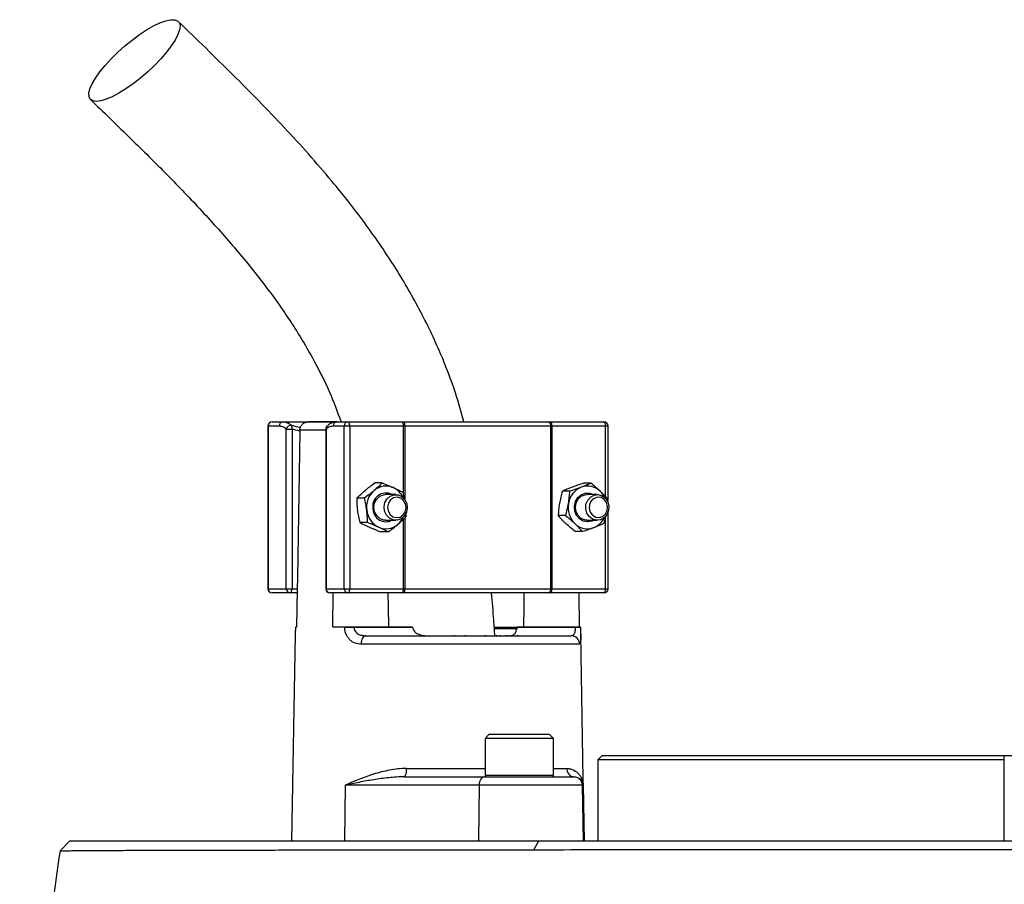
# Model space of a CAD drawing. Header units: millimetres. Extents: x 6507 to 14244, y 2145 to 17923.
# Tile 8 of 9: x 9656 to 10807, y 15672 to 16683. Entities that reach past the tile are written whole.
import ezdxf

# ---------------------------------------------------------------- set-up
doc = ezdxf.new("R2010")
doc.units = ezdxf.units.MM
doc.header["$LTSCALE"] = 5

msp = doc.modelspace()

# ---------------------------------------------------------------- linework, layer by layer
at = {"color": 7, "linetype": 'Continuous', "lineweight": 25}
for p, q in [((9950.9, 16212.6), (9963.7, 16212.6)), ((9963.7, 16212.6), (10026.9, 16212.6)), ((10025.8, 16212.6), (9993, 16212.6)), ((10026.9, 16212.6), (10039.7, 16212.6)), ((10039.7, 16212.6), (10102.4, 16212.6)), ((10102.4, 16212.6), (10105.4, 16212.6)), ((10105.4, 16212.6), (10273.5, 16212.6)), ((10273.5, 16212.6), (10276, 16212.6)), ((10276, 16212.6), (10338.8, 16212.6)), ((9945.9, 16207.6), (9945.9, 16017.6)), ((9946.4, 16207.6), (9946.4, 16017.6)), ((9959.2, 16207.6), (9946.4, 16207.6)), ((9967.5, 16017.6), (9967.5, 16204.1)), ((9967.5, 16204.1), (9974.2, 16204.1)), ((9974.2, 16204.1), (9974.2, 16017.6)), ((9983.4, 16202.8), (9983.4, 16201.8)), ((10013.6, 16204.1), (10013.6, 16017.6)), ((10014, 16204.1), (10014, 16017.6)), ((10035.2, 16207.6), (10022.4, 16207.6)), ((10041.8, 16207.6), (10035.2, 16207.6)), ((10035.2, 16017.6), (10035.2, 16207.6)), ((10041.8, 16207.6), (10041.8, 16017.6)), ((10104.5, 16207.6), (10041.8, 16207.6)), ((10106, 16207.6), (10104.5, 16207.6)), ((10276.9, 16207.6), (10106, 16207.6)), ((10276.9, 16017.6), (10276.9, 16207.6)), ((10278.1, 16207.6), (10276.9, 16207.6)), ((10278.1, 16207.6), (10278.1, 16017.6)), ((10340.9, 16207.6), (10278.1, 16207.6)), ((10343.8, 16122.3), (10343.8, 16207.6)), ((10079.6, 16141.2), (10070.9, 16141.2)), ((10323.6, 16141), (10315, 16141)), ((10103.8, 16130.3), (10105.4, 16122.7)), ((10299, 16131.5), (10290.3, 16131.5)), ((10058.9, 16123.5), (10050.2, 16123.5)), ((10095.5, 16127.6), (10083.6, 16127.6)), ((10331.1, 16127.6), (10319.2, 16127.6)), ((10343.5, 16122.2), (10343.2, 16119.4)), ((10343.8, 16017.6), (10343.8, 16107.2)), ((10062.5, 16094.9), (10053.8, 16094.9)), ((10083.6, 16097.6), (10095.5, 16097.6)), ((10294.1, 16103.1), (10285.4, 16103.1)), ((10319.2, 16097.6), (10331.1, 16097.6)), ((10340.6, 16102), (10338.6, 16093.8)), ((10086.7, 16084), (10078, 16084)), ((10313.9, 16084.3), (10305.2, 16084.3)), ((9946.4, 16017.6), (9967.5, 16017.6)), ((9967.5, 16017.6), (9974.2, 16017.6)), ((9974.2, 16017.6), (9980.3, 16017.6)), ((9980.3, 16017.6), (9979.6, 15972.6)), ((10014, 16017.6), (10035.2, 16017.6)), ((10035.2, 16017.6), (10041.8, 16017.6)), ((10041.8, 16017.6), (10104.5, 16017.6)), ((10104.5, 16017.6), (10106, 16017.6)), ((10106, 16017.6), (10276.9, 16017.6)), ((10276.9, 16017.6), (10278.1, 16017.6)), ((10278.1, 16017.6), (10340.9, 16017.6)), ((9972.1, 16012.6), (9950.9, 16012.6)), ((9980.3, 16012.6), (9972.1, 16012.6)), ((10039.7, 16012.6), (10018.6, 16012.6)), ((10021.9, 15972.6), (10022.5, 16012.6)), ((10102.4, 16012.6), (10039.7, 16012.6)), ((10105.4, 16012.6), (10102.4, 16012.6)), ((10273.5, 16012.6), (10105.4, 16012.6)), ((10276, 16012.6), (10273.5, 16012.6)), ((10338.8, 16012.6), (10276, 16012.6)), ((10309.4, 16012.6), (10310.1, 15972.6)), ((9978.2, 15972.6), (9978.2, 15972.5)), ((9979.6, 15972.6), (9978.2, 15972.6)), ((10035.9, 15972.6), (10021.9, 15972.6)), ((10035.9, 15972.5), (10035.9, 15972.6)), ((10046.7, 15972.6), (10046.7, 15972.5)), ((10115.2, 15972.6), (10046.7, 15972.6)), ((10046.7, 15972.5), (10115.2, 15972.5)), ((10115.2, 15972.6), (10115.2, 15972.5)), ((10237.3, 15970.8), (10211.4, 15970.8)), ((10237.2, 15972.5), (10237.2, 15972.6)), ((10305.7, 15972.6), (10237.2, 15972.6)), ((10237.2, 15972.5), (10305.8, 15972.5)), ((10305.8, 15972.5), (10305.7, 15972.6)), ((10311.5, 15972.5), (10311.5, 15972.6)), ((9978, 15964.4), (9973.8, 15722.6)), ((10060.3, 15962.6), (10300.6, 15962.6)), ((10163.8, 15963.3), (10163.8, 15962.6)), ((10176.9, 15962.6), (10176.9, 15963.3)), ((10200, 15962.6), (10200, 15963.3)), ((10200.5, 15963.3), (10200.5, 15962.6)), ((10213.6, 15962.6), (10213.6, 15963.3)), ((10217, 15963.3), (10217, 15962.6)), ((10224.5, 15963.3), (10224.5, 15962.6)), ((10227.9, 15962.6), (10227.9, 15963.3)), ((10238.2, 15962.6), (10238.2, 15963.3)), ((10315.9, 15722.6), (10311.7, 15964.4)), ((10310.5, 15952.8), (10054.9, 15952.8)), ((10204.9, 15847.6), (10199.9, 15842.6)), ((10199.9, 15842.6), (10199.9, 15799.6)), ((10279.9, 15842.6), (10199.9, 15842.6)), ((10204.9, 15847.6), (10274.9, 15847.6)), ((10279.9, 15842.6), (10274.9, 15847.6)), ((10279.9, 15799.6), (10279.9, 15842.6)), ((10336.7, 15822.6), (10331.7, 15817.6)), ((10331.7, 15817.6), (10331.7, 15722.6)), ((10806.7, 15817.6), (10331.7, 15817.6)), ((10336.7, 15822.6), (10806.7, 15822.6)), ((10806.7, 15722.6), (10806.7, 15822.6)), ((10806.7, 15822.6), (10906.7, 15822.6)), ((10105.8, 15797.6), (10199.4, 15797.6)), ((10199.4, 15797.6), (10303.5, 15797.6)), ((10303.5, 15797.6), (10304.2, 15797.6)), ((10036.5, 15787.8), (10035.7, 15722.6)), ((10193, 15787.8), (10036.5, 15787.8)), ((10193, 15787.8), (10192.3, 15722.6)), ((10313.4, 15787.8), (10193, 15787.8)), ((10313.4, 15787.8), (10314.6, 15722.6)), ((10314.8, 15787.8), (10313.4, 15787.8)), ((10314.8, 15787.8), (10315.9, 15722.6)), ((9714.6, 15722.6), (9703, 15711)), ((9714.6, 15722.6), (10262.8, 15722.6)), ((10256.9, 15712.4), (10262.8, 15722.6)), ((10262.8, 15722.6), (10883.2, 15722.6))]:
    msp.add_line(p, q, dxfattribs=at)
at = {"color": 8, "linetype": 'Continuous', "lineweight": 25}
for p, q in [((9946.4, 16207.6), (9945.9, 16207.6)), ((10013.6, 16202.8), (9983.4, 16202.8)), ((10013.6, 16204.1), (10014, 16204.1)), ((10104.5, 16130.4), (10104.5, 16207.6)), ((10106, 16207.6), (10106, 16122.1)), ((10340.9, 16124.9), (10340.9, 16207.6)), ((10343.8, 16207.6), (10340.9, 16207.6)), ((10104.5, 16017.6), (10104.5, 16099)), ((10106, 16100.4), (10106, 16017.6)), ((10340.9, 16017.6), (10340.9, 16102.2)), ((9945.9, 16017.6), (9946.4, 16017.6)), ((10013.6, 16017.6), (10014, 16017.6)), ((10340.9, 16017.6), (10343.8, 16017.6)), ((10211.3, 15972.5), (10236.9, 15972.5)), ((10107.9, 15807.5), (10199.9, 15807.5)), ((10279.9, 15807.5), (10295.4, 15807.5)), ((10199.9, 15799.6), (10279.9, 15799.6))]:
    msp.add_line(p, q, dxfattribs=at)
at = {"color": 7, "linetype": 'Continuous', "lineweight": 25, "flags": 128}
for points in [[(9745.3, 16587.4), (9741.2, 16588), (9738.4, 16589.8), (9736.9, 16592.8), (9736.8, 16596.9), (9738, 16602.1), (9740.7, 16608), (9744.6, 16614.7), (9749.6, 16621.9), (9755.8, 16629.4), (9762.8, 16637.1), (9770.5, 16644.8), (9778.7, 16652.2), (9787.2, 16659.1), (9795.8, 16665.5), (9804.2, 16671), (9812.3, 16675.6), (9819.8, 16679.2), (9826.5, 16681.7), (9832.2, 16682.9), (9836.9, 16682.9), (9840.4, 16681.7), (9842.5, 16679.2), (9843.3, 16675.6), (9842.7, 16671), (9840.8, 16665.5), (9837.5, 16659.1), (9833, 16652.2), (9827.4, 16644.8), (9820.8, 16637.1), (9813.4, 16629.4), (9805.5, 16621.9), (9797.1, 16614.7), (9788.5, 16608), (9780, 16602.1), (9771.7, 16596.9), (9763.9, 16592.8), (9756.8, 16589.8), (9750.5, 16588), (9745.3, 16587.4)], [(10041.8, 16207.6), (10041.8, 16208.6), (10041.6, 16209.5), (10041.4, 16210.4), (10041.2, 16211.2), (10040.9, 16211.8), (10040.5, 16212.3), (10040.1, 16212.5), (10039.7, 16212.6)], [(10104.5, 16207.6), (10104.5, 16208.6), (10104.4, 16209.5), (10104.2, 16210.4), (10103.9, 16211.2), (10103.6, 16211.8), (10103.2, 16212.3), (10102.8, 16212.5), (10102.4, 16212.6)], [(10278.1, 16207.6), (10278.1, 16208.6), (10278, 16209.5), (10277.8, 16210.4), (10277.5, 16211.2), (10277.2, 16211.8), (10276.8, 16212.3), (10276.4, 16212.5), (10276, 16212.6)], [(10340.9, 16207.6), (10340.8, 16208.6), (10340.7, 16209.5), (10340.5, 16210.4), (10340.3, 16211.2), (10339.9, 16211.8), (10339.6, 16212.3), (10339.2, 16212.5), (10338.8, 16212.6)], [(9983.4, 16201.8), (9980.6, 16030.7), (9980.3, 16017.6)], [(10326.9, 16097.6), (10324.8, 16096.6), (10319.8, 16095.7), (10314.8, 16096.5), (10310.3, 16099.2), (10306.9, 16103.3), (10304.8, 16108.4), (10304.4, 16113.9), (10305.6, 16119.4), (10308.3, 16124.1), (10312.3, 16127.5), (10317.1, 16129.4), (10322.2, 16129.4), (10326.9, 16127.6)], [(10083.6, 16097.6), (10081.2, 16097.9), (10076.8, 16099.6), (10073.2, 16103), (10070.8, 16107.5), (10070, 16112.6), (10070.8, 16117.8), (10073.2, 16122.3), (10076.8, 16125.6), (10081.2, 16127.4), (10083.6, 16127.6)], [(10081.9, 16113.2), (10082.9, 16118.3), (10085.4, 16122.7), (10089.1, 16125.9), (10093.6, 16127.5), (10098.4, 16127.3), (10102.7, 16125.3), (10106.2, 16121.8), (10108.4, 16117.2), (10109, 16112), (10108, 16106.9), (10105.5, 16102.5), (10101.8, 16099.4), (10097.3, 16097.8), (10092.6, 16098), (10088.2, 16099.9), (10084.7, 16103.5), (10082.5, 16108.1), (10081.9, 16113.2)], [(10086, 16113.1), (10086.6, 16108.5), (10088.8, 16104.5), (10092.2, 16101.8), (10096.3, 16100.7), (10100.5, 16101.4), (10104.1, 16103.9), (10106.6, 16107.6), (10107.6, 16112.2), (10106.9, 16116.8), (10104.7, 16120.7), (10101.3, 16123.5), (10097.2, 16124.6), (10093, 16123.8), (10089.4, 16121.4), (10086.9, 16117.6), (10086, 16113.1)], [(10319.2, 16097.6), (10316.9, 16097.9), (10312.4, 16099.6), (10308.8, 16103), (10306.5, 16107.5), (10305.6, 16112.6), (10306.5, 16117.8), (10308.8, 16122.3), (10312.4, 16125.6), (10316.9, 16127.4), (10319.2, 16127.6)], [(10317.6, 16111.1), (10317.9, 16116.3), (10319.9, 16121.1), (10323.1, 16124.8), (10327.4, 16127.1), (10332.1, 16127.6), (10336.7, 16126.3), (10340.6, 16123.4), (10343.3, 16119.2), (10344.6, 16114.2), (10344.3, 16109), (10342.4, 16104.2), (10339.1, 16100.5), (10334.8, 16098.2), (10330.1, 16097.7), (10325.5, 16098.9), (10321.6, 16101.9), (10318.9, 16106.1), (10317.6, 16111.1)], [(10321.6, 16111.4), (10322.9, 16107), (10325.6, 16103.4), (10329.3, 16101.2), (10333.5, 16100.8), (10337.5, 16102.1), (10340.8, 16105.1), (10342.8, 16109.2), (10343.2, 16113.8), (10341.9, 16118.3), (10339.2, 16121.9), (10335.5, 16124.1), (10331.3, 16124.5), (10327.3, 16123.1), (10324, 16120.2), (10322, 16116.1), (10321.6, 16111.4)], [(9972.1, 16012.6), (9972.5, 16012.7), (9972.9, 16013), (9973.2, 16013.5), (9973.6, 16014.1), (9973.8, 16014.9), (9974, 16015.7), (9974.1, 16016.7), (9974.2, 16017.6)], [(10039.7, 16012.6), (10040.1, 16012.7), (10040.5, 16013), (10040.9, 16013.5), (10041.2, 16014.1), (10041.4, 16014.9), (10041.6, 16015.7), (10041.8, 16016.7), (10041.8, 16017.6)], [(10102.4, 16012.6), (10102.8, 16012.7), (10103.2, 16013), (10103.6, 16013.5), (10103.9, 16014.1), (10104.2, 16014.9), (10104.4, 16015.7), (10104.5, 16016.7), (10104.5, 16017.6)], [(10276, 16012.6), (10276.4, 16012.7), (10276.8, 16013), (10277.2, 16013.5), (10277.5, 16014.1), (10277.8, 16014.9), (10278, 16015.7), (10278.1, 16016.7), (10278.1, 16017.6)], [(10338.8, 16012.6), (10339.2, 16012.7), (10339.6, 16013), (10339.9, 16013.5), (10340.3, 16014.1), (10340.5, 16014.9), (10340.7, 16015.7), (10340.8, 16016.7), (10340.9, 16017.6)], [(10087.3, 15972.6), (10086.9, 15996.5), (10086.6, 16012.6)], [(10245.4, 16012.6), (10245.1, 15996.5), (10244.7, 15972.6)], [(10060.3, 15962.6), (10059.2, 15962.4), (10058.2, 15961.9), (10057.3, 15961), (10056.5, 15959.8), (10055.8, 15958.3), (10055.3, 15956.6), (10055, 15954.7), (10054.9, 15952.8)], [(10199.4, 15797.6), (10198.2, 15797.4), (10197, 15796.9), (10195.9, 15796), (10195, 15794.8), (10194.2, 15793.3), (10193.6, 15791.6), (10193.2, 15789.7), (10193, 15787.8)]]:
    msp.add_lwpolyline(points, dxfattribs=at)
at = {"color": 7, "linetype": 'Continuous', "lineweight": 25}
for centre, radius, start, end in [((9950.9, 16207.6), 5, 90, 180), ((9951.2, 16207.9), 4.78, 92.9521, 182.6753), ((9964, 16207.9), 4.78, 92.9521, 182.6753), ((9972.9, 16203.3), 5.44, 82.4634, 171.7428), ((9968.6, 16205.8), 5.78, 343.119, 30.4631), ((10027.1, 16207.9), 4.78, 92.9521, 182.6753), ((10039.9, 16207.9), 4.78, 92.9521, 182.6753), ((10095.6, 16208.9), 10.5, 353.2811, 21.0059), ((10272.5, 16208.3), 4.44, 351.2804, 77.1075), ((10338.8, 16207.6), 5, 0, 90), ((10018.6, 16204.1), 5, 130.9851, 180), ((10087.6, 16112.8), 26.3, 131.6721, 187.7396), ((10084.1, 16113.8), 15.6, 62.4403, 192.7787), ((10084.1, 16116.6), 21, 65.8532, 131.344), ((10082.6, 16114.3), 23.7, 24.534, 64.9945), ((10321.6, 16113.7), 24.4, 112.5541, 171.5111), ((10319.7, 16116.5), 21.1, 45.5497, 110.8316), ((10317.4, 16113.7), 24.8, 24.9446, 46.2667), ((10323.5, 16112.6), 26.5, 169.7112, 225.4509), ((10086.2, 16111.8), 24.7, 185.8974, 244.324), ((10084.1, 16111.2), 15.3, 183.0945, 297.9649), ((10081.8, 16111.6), 24.7, 310.8682, 335.066), ((10319.7, 16108.7), 21.1, 225.5497, 290.8316), ((10318.4, 16110.9), 23.5, 291.9113, 335.6144), ((10084.1, 16108.6), 21, 245.8532, 311.344), ((9950.9, 16017.6), 5, 180, 270), ((9951.2, 16017.4), 4.78, 177.3247, 267.0479), ((9972.3, 16017.4), 4.78, 177.3247, 267.0479), ((10018.6, 16017.6), 5, 180, 270), ((10018.8, 16017.4), 4.78, 177.3247, 267.0479), ((10039.9, 16017.4), 4.78, 177.3247, 267.0479), ((10095.6, 16016.4), 10.5, 338.9941, 6.7189), ((10272.5, 16017), 4.44, 282.8925, 8.7196), ((10338.8, 16017.6), 5, 270, 0), ((10041.3, 15545.4), 427.1, 89.2782, 90.7218), ((10308.6, 15872.4), 100.1, 88.348, 91.652), ((10300.5, 15952.7), 9.96, 0.7545, 89.7637), ((10095.1, 15805.2), 13.1, 324.8587, 10.1607), ((10304.8, 15807.1), 9.47, 177.7132, 266.4652), ((10201.9, 15799.6), 2, 180, 270), ((10277.9, 15799.6), 2, 270, 0), ((10303.5, 15787.6), 10, 0.9994, 89.9994)]:
    msp.add_arc(centre, radius, start, end, dxfattribs=at)
at = {"color": 8, "linetype": 'Continuous', "lineweight": 25}
msp.add_arc((10018, 16204.9), 4.09, 133.5963, 190.8042, dxfattribs=at)
at = {"color": 7, "linetype": 'Continuous', "lineweight": 25}
for points, knots in [([(10175.1, 16212.6), (10172, 16224), (10164.5, 16251.1), (10147.4, 16295.3), (10123.4, 16345.4), (10093.4, 16396.6), (10059.1, 16446.5), (10016.5, 16500.4), (9965, 16557.9), (9904.5, 16619.5), (9862.7, 16660.2), (9841.3, 16680.9)], [0, 0, 0, 0, 0.058949, 0.14111, 0.238657, 0.339873, 0.44357, 0.549598, 0.694805, 0.844557, 1, 1, 1, 1]), ([(9738.7, 16589.5), (9753.4, 16575.2), (9782.6, 16547), (9825.4, 16504.7), (9866.2, 16462.4), (9904.5, 16419.8), (9939.6, 16376.9), (9971.1, 16333.2), (9997.2, 16290.2), (10017.7, 16250.2), (10027.3, 16224.4), (10031.6, 16212.6)], [0, 0, 0, 0, 0.129604, 0.256426, 0.379868, 0.499476, 0.61491, 0.726074, 0.833202, 0.924146, 1, 1, 1, 1]), ([(9963.7, 16212.6), (9965.4, 16212.6), (9967.1, 16212.3), (9970.4, 16211), (9972, 16210), (9973.6, 16208.7)], [0, 0, 0, 0, 0.5, 0.5, 1, 1, 1, 1]), ([(9983.4, 16202.8), (9983.4, 16203.5), (9983.5, 16204.2), (9983.8, 16205.5), (9984, 16206.1), (9984.8, 16207.9), (9985.5, 16209), (9986.9, 16210.4), (9987.4, 16210.8), (9988.4, 16211.5), (9989, 16211.7), (9990.7, 16212.4), (9992, 16212.6), (9993.2, 16212.6)], [0, 0, 0, 0, 0.125, 0.125, 0.25, 0.25, 0.5, 0.5, 0.625, 0.625, 0.75, 0.75, 1, 1, 1, 1]), ([(10026.9, 16212.6), (10026.6, 16212.6), (10024.8, 16212.7), (10021.4, 16211.8), (10017.7, 16210.1), (10015.9, 16208.3), (10015.3, 16207.8)], [0, 0, 0, 0, 0.051323, 0.438709, 0.830933, 1, 1, 1, 1]), ([(9967.5, 16204.1), (9966.2, 16205.3), (9964.8, 16206.2), (9962, 16207.3), (9960.6, 16207.6), (9959.2, 16207.6)], [0, 0, 0, 0, 0.5, 0.5, 1, 1, 1, 1]), ([(10022.4, 16207.6), (10020.9, 16207.6), (10019.5, 16207.3), (10016.7, 16206.2), (10015.4, 16205.3), (10014, 16204.1)], [0, 0, 0, 0, 0.5, 0.5, 1, 1, 1, 1]), ([(10059.6, 16132.4), (10060.5, 16133.1), (10061.4, 16133.9), (10063.2, 16135.4), (10064.2, 16136.1), (10067, 16138.3), (10068.9, 16139.8), (10070.9, 16141.2)], [0, 0, 0, 0, 0.25, 0.25, 0.5, 0.5, 1, 1, 1, 1]), ([(10315, 16141), (10312.7, 16140.2), (10310.4, 16139.4), (10305.9, 16137.8), (10303.8, 16137), (10301.7, 16136.2)], [0, 0, 0, 0, 0.5, 0.5, 1, 1, 1, 1]), ([(10323.6, 16141), (10321.9, 16140.2), (10320.1, 16139.4), (10316.3, 16137.8), (10314.3, 16137), (10312.2, 16136.2)], [0, 0, 0, 0, 0.5, 0.5, 1, 1, 1, 1]), ([(10334.5, 16131.6), (10333.7, 16132.4), (10332.8, 16133.2), (10331, 16134.8), (10330.1, 16135.6), (10327.4, 16137.9), (10325.6, 16139.5), (10323.6, 16141)], [0, 0, 0, 0, 0.25, 0.25, 0.5, 0.5, 1, 1, 1, 1]), ([(10070.2, 16132.4), (10069.3, 16131.6), (10068.4, 16130.9), (10066.6, 16129.4), (10065.7, 16128.6), (10062.8, 16126.4), (10060.9, 16125), (10058.9, 16123.5)], [0, 0, 0, 0, 0.25, 0.25, 0.5, 0.5, 1, 1, 1, 1]), ([(10092.6, 16135.8), (10093.7, 16135.3), (10094.7, 16134.9), (10096.6, 16133.9), (10097.6, 16133.5), (10100.4, 16132.1), (10102.1, 16131.2), (10103.8, 16130.3)], [0, 0, 0, 0, 0.25, 0.25, 0.5, 0.5, 1, 1, 1, 1]), ([(10301.7, 16136.2), (10299.6, 16135.4), (10297.6, 16134.6), (10293.8, 16133), (10292, 16132.2), (10290.3, 16131.5)], [0, 0, 0, 0, 0.5, 0.5, 1, 1, 1, 1]), ([(10297.5, 16117.3), (10297.7, 16118.5), (10297.9, 16119.7), (10298.2, 16122.1), (10298.3, 16123.3), (10298.7, 16126.8), (10298.8, 16129.2), (10299, 16131.5)], [0, 0, 0, 0, 0.25, 0.25, 0.5, 0.5, 1, 1, 1, 1]), ([(10312.2, 16136.2), (10310.2, 16135.4), (10307.9, 16134.6), (10303.5, 16133), (10301.2, 16132.2), (10299, 16131.5)], [0, 0, 0, 0, 0.5, 0.5, 1, 1, 1, 1]), ([(10051.1, 16109.2), (10050.8, 16111.7), (10050.6, 16114.1), (10050.3, 16118.9), (10050.2, 16121.2), (10050.2, 16123.5)], [0, 0, 0, 0, 0.5, 0.5, 1, 1, 1, 1]), ([(10061.6, 16109.2), (10061.3, 16111.7), (10060.9, 16114.1), (10060, 16118.9), (10059.5, 16121.2), (10058.9, 16123.5)], [0, 0, 0, 0, 0.5, 0.5, 1, 1, 1, 1]), ([(10286.9, 16117.3), (10286.7, 16116.1), (10286.5, 16114.9), (10286.2, 16112.5), (10286, 16111.3), (10285.7, 16107.8), (10285.5, 16105.4), (10285.4, 16103.1)], [0, 0, 0, 0, 0.25, 0.25, 0.5, 0.5, 1, 1, 1, 1]), ([(10053.8, 16094.9), (10053.2, 16097.3), (10052.7, 16099.6), (10051.8, 16104.4), (10051.4, 16106.8), (10051.1, 16109.2)], [0, 0, 0, 0, 0.5, 0.5, 1, 1, 1, 1]), ([(10062.5, 16094.9), (10062.5, 16097.3), (10062.4, 16099.6), (10062.1, 16104.4), (10061.9, 16106.8), (10061.6, 16109.2)], [0, 0, 0, 0, 0.5, 0.5, 1, 1, 1, 1]), ([(10107.3, 16105.3), (10107.3, 16105.2), (10107.4, 16103.9), (10107.4, 16102.8), (10107.4, 16101.7)], [0, 0, 0, 0, 0.106367, 1, 1, 1, 1]), ([(10075.5, 16089.5), (10074.5, 16089.9), (10073.4, 16090.4), (10071.3, 16091.3), (10070.2, 16091.8), (10067, 16093.2), (10064.7, 16094), (10062.5, 16094.9)], [0, 0, 0, 0, 0.25, 0.25, 0.5, 0.5, 1, 1, 1, 1]), ([(10098, 16092.9), (10098.8, 16093.6), (10099.7, 16094.4), (10101.4, 16095.9), (10102.2, 16096.6), (10104.5, 16098.8), (10106, 16100.3), (10107.4, 16101.7)], [0, 0, 0, 0, 0.25, 0.25, 0.5, 0.5, 1, 1, 1, 1]), ([(10294.4, 16093.7), (10293.5, 16094.5), (10292.7, 16095.3), (10291.1, 16096.9), (10290.4, 16097.7), (10288.1, 16100), (10286.7, 16101.6), (10285.4, 16103.1)], [0, 0, 0, 0, 0.25, 0.25, 0.5, 0.5, 1, 1, 1, 1]), ([(10304.9, 16093.7), (10305.8, 16092.9), (10306.6, 16092.1), (10308.2, 16090.5), (10309, 16089.7), (10311.2, 16087.4), (10312.6, 16085.8), (10313.9, 16084.3)], [0, 0, 0, 0, 0.25, 0.25, 0.5, 0.5, 1, 1, 1, 1]), ([(10338.6, 16093.8), (10336.9, 16093), (10335.1, 16092.2), (10331.3, 16090.6), (10329.3, 16089.8), (10327.2, 16089)], [0, 0, 0, 0, 0.5, 0.5, 1, 1, 1, 1]), ([(10065, 16089.5), (10066, 16089), (10067, 16088.6), (10069.2, 16087.6), (10070.2, 16087.2), (10073.5, 16085.8), (10075.7, 16084.9), (10078, 16084)], [0, 0, 0, 0, 0.25, 0.25, 0.5, 0.5, 1, 1, 1, 1]), ([(10327.2, 16089), (10325.1, 16088.2), (10322.9, 16087.4), (10318.4, 16085.8), (10316.2, 16085), (10313.9, 16084.3)], [0, 0, 0, 0, 0.5, 0.5, 1, 1, 1, 1]), ([(10211.5, 15962.6), (10211, 15968.7), (10209.9, 15985.3), (10208.4, 16002), (10207.5, 16012.6)], [0, 0, 0, 0, 0.3608525, 1, 1, 1, 1]), ([(9978.2, 15972.5), (9978.1, 15970.3), (9978.1, 15967.4), (9978, 15965), (9978, 15964.4)], [0, 0, 0, 0, 0.733208, 1, 1, 1, 1]), ([(10035.9, 15972.6), (10036.6, 15972.6), (10037.4, 15972.6), (10039.2, 15972.6), (10040.1, 15972.6), (10042, 15972.6), (10043, 15972.6), (10044.8, 15972.6), (10045.8, 15972.6), (10046.7, 15972.6)], [0, 0, 0, 0, 0.25, 0.25, 0.5, 0.5, 0.75, 0.75, 1, 1, 1, 1]), ([(10054.9, 15952.8), (10052.5, 15952.8), (10050.1, 15953.2), (10046.8, 15954.4), (10045.7, 15955), (10043.7, 15956.2), (10042.7, 15956.9), (10041.3, 15958.2), (10040.9, 15958.7), (10040.1, 15959.7), (10039.7, 15960.2), (10038.6, 15961.8), (10038, 15962.9), (10037, 15965.5), (10036.6, 15966.8), (10036, 15969.6), (10035.9, 15971), (10035.9, 15972.5)], [0, 0, 0, 0, 0.25, 0.25, 0.375, 0.375, 0.5, 0.5, 0.5625, 0.5625, 0.625, 0.625, 0.75, 0.75, 0.875, 0.875, 1, 1, 1, 1]), ([(10046.7, 15972.5), (10046.6, 15971.6), (10046.8, 15970.8), (10047.2, 15969.3), (10047.6, 15968.6), (10048.4, 15967.2), (10048.9, 15966.7), (10050.1, 15965.6), (10050.7, 15965.1), (10052, 15964.4), (10052.7, 15964), (10054.1, 15963.5), (10054.9, 15963.3), (10057.2, 15962.8), (10058.7, 15962.6), (10060.3, 15962.6)], [0, 0, 0, 0, 0.125, 0.125, 0.25, 0.25, 0.375, 0.375, 0.5, 0.5, 0.625, 0.625, 0.75, 0.75, 1, 1, 1, 1]), ([(10115.7, 15970.8), (10115.9, 15970), (10116.2, 15969.3), (10117.1, 15967.9), (10117.6, 15967.3), (10119.4, 15965.7), (10120.8, 15964.9), (10123.7, 15963.7), (10125.2, 15963.3), (10128.3, 15962.7), (10129.9, 15962.6), (10131.5, 15962.6)], [0, 0, 0, 0, 0.125, 0.125, 0.25, 0.25, 0.5, 0.5, 0.75, 0.75, 1, 1, 1, 1]), ([(10229.3, 15962.6), (10230.2, 15962.6), (10231, 15962.7), (10232.6, 15963.3), (10233.3, 15963.6), (10234.3, 15964.6), (10234.7, 15964.9), (10235.3, 15965.7), (10235.6, 15966.2), (10236.1, 15967.3), (10236.3, 15967.9), (10236.6, 15969.3), (10236.8, 15970), (10236.9, 15970.8)], [0, 0, 0, 0, 0.25, 0.25, 0.5, 0.5, 0.625, 0.625, 0.75, 0.75, 0.875, 0.875, 1, 1, 1, 1]), ([(10300.6, 15962.6), (10301.3, 15962.6), (10302, 15962.8), (10303.3, 15963.5), (10303.8, 15964), (10304.5, 15965.2), (10304.8, 15965.6), (10305.1, 15966.7), (10305.3, 15967.3), (10305.6, 15968.6), (10305.6, 15969.3), (10305.8, 15970.8), (10305.8, 15971.6), (10305.8, 15972.5)], [0, 0, 0, 0, 0.25, 0.25, 0.5, 0.5, 0.625, 0.625, 0.75, 0.75, 0.875, 0.875, 1, 1, 1, 1]), ([(10305.7, 15972.6), (10306.6, 15972.6), (10307.4, 15972.6), (10308.9, 15972.6), (10309.5, 15972.6), (10310.5, 15972.6), (10310.9, 15972.6), (10311.4, 15972.6), (10311.5, 15972.6), (10311.5, 15972.6)], [0, 0, 0, 0, 0.25, 0.25, 0.5, 0.5, 0.75, 0.75, 1, 1, 1, 1]), ([(10311.5, 15972.5), (10311.6, 15970.3), (10311.6, 15967.4), (10311.7, 15965), (10311.7, 15964.4)], [0, 0, 0, 0, 0.733208, 1, 1, 1, 1]), ([(10107.9, 15807.5), (10104.5, 15807.5), (10101.2, 15807.3), (10094.6, 15806.5), (10091.4, 15806), (10085, 15804.8), (10081.8, 15804.1), (10075.6, 15802.5), (10072.5, 15801.7), (10063.6, 15798.9), (10057.8, 15796.8), (10049.6, 15793.5), (10046.9, 15792.4), (10042.9, 15790.7), (10041.6, 15790.1), (10039.7, 15789.2), (10039, 15789), (10037.7, 15788.4), (10037.1, 15788.1), (10036.5, 15787.8)], [0, 0, 0, 0, 0.125, 0.125, 0.25, 0.25, 0.375, 0.375, 0.5, 0.5, 0.75, 0.75, 0.875, 0.875, 0.9375, 0.9375, 0.96875, 0.96875, 1, 1, 1, 1]), ([(10295.4, 15807.5), (10297, 15807.5), (10298.5, 15807.2), (10301.3, 15806.5), (10302.6, 15806), (10306.1, 15804.2), (10308.1, 15802.6), (10310.5, 15799.8), (10311.2, 15798.8), (10312.5, 15796.8), (10313, 15795.7), (10313.8, 15793.5), (10314.1, 15792.4), (10314.5, 15790.7), (10314.6, 15790.1), (10314.7, 15789), (10314.7, 15788.4), (10314.8, 15787.8)], [0, 0, 0, 0, 0.125, 0.125, 0.25, 0.25, 0.5, 0.5, 0.625, 0.625, 0.75, 0.75, 0.875, 0.875, 0.9375, 0.9375, 1, 1, 1, 1]), ([(10105.8, 15797.6), (10099.5, 15797.6), (10093.3, 15797.2), (10081.3, 15796), (10075.4, 15795.2), (10063.8, 15793.3), (10058.2, 15792.3), (10049.9, 15790.6), (10047.2, 15790.1), (10041.8, 15788.9), (10039.1, 15788.4), (10036.5, 15787.8)], [0, 0, 0, 0, 0.25, 0.25, 0.5, 0.5, 0.75, 0.75, 0.875, 0.875, 1, 1, 1, 1]), ([(10304.2, 15797.6), (10305.1, 15797.6), (10305.9, 15797.5), (10307.5, 15797.2), (10308.2, 15796.9), (10310.1, 15796), (10311.2, 15795.2), (10312.9, 15793.3), (10313.5, 15792.3), (10314.4, 15790.1), (10314.7, 15788.9), (10314.8, 15787.8)], [0, 0, 0, 0, 0.125, 0.125, 0.25, 0.25, 0.5, 0.5, 0.75, 0.75, 1, 1, 1, 1]), ([(9703, 15711), (9696.5, 15665.3), (9680.9, 15556.1), (9665, 15446.9), (9655.8, 15383.4)], [0, 0, 0, 0, 0.418089, 1, 1, 1, 1]), ([(9703, 15711), (9703, 15711), (9702.6, 15711), (9704.1, 15711.1), (9707.8, 15711.2), (9714.1, 15711.3), (9722.6, 15711.3), (9733.2, 15711.4), (9746.2, 15711.5), (9761.5, 15711.6), (9779.2, 15711.7), (9799.4, 15711.7), (9821.8, 15711.8), (9846.3, 15711.9), (9872.6, 15711.9), (9900.5, 15712), (9930.5, 15712), (9962.7, 15712.1), (9997.1, 15712.1), (10033.6, 15712.2), (10072.1, 15712.2), (10121.1, 15712.3), (10181.7, 15712.4), (10231.8, 15712.4), (10256.9, 15712.4)], [0, 0, 0, 0, 0.000885, 0.046311, 0.092078, 0.137844, 0.181653, 0.225462, 0.269577, 0.313692, 0.358769, 0.403846, 0.449256, 0.494666, 0.538407, 0.582147, 0.626191, 0.670235, 0.715238, 0.760241, 0.805575, 0.850909, 0.925269, 1, 1, 1, 1]), ([(10256.9, 15712.4), (10302.8, 15712.5), (10350.5, 15712.5), (10449.2, 15712.6), (10500.2, 15712.6), (10566.2, 15712.6), (10579.5, 15712.6), (10599.6, 15712.6), (10606.3, 15712.6), (10619.9, 15712.6), (10626.6, 15712.6), (10660.6, 15712.6), (10687.9, 15712.6), (10743, 15712.6), (10770.6, 15712.6), (10812.4, 15712.5), (10826.4, 15712.5), (10847.4, 15712.5), (10854.4, 15712.5), (10868.5, 15712.5), (10875.5, 15712.5), (10882.5, 15712.5)], [0, 0, 0, 0, 0.25, 0.25, 0.5, 0.5, 0.5625, 0.5625, 0.59375, 0.59375, 0.625, 0.625, 0.75, 0.75, 0.875, 0.875, 0.9375, 0.9375, 0.96875, 0.96875, 1, 1, 1, 1])]:
    msp.add_open_spline(points, degree=3, knots=knots, dxfattribs=at)
at = {"color": 8, "linetype": 'Continuous', "lineweight": 25}
for points, knots in [([(9973.6, 16208.7), (9976.1, 16208.1), (9979.6, 16207.3), (9983.1, 16206.1), (9984, 16205.8)], [0, 0, 0, 0, 0.713756, 1, 1, 1, 1]), ([(10311.7, 15964.4), (10311.7, 15963.2), (10311.8, 15960.1), (10311.7, 15956.3), (10311.4, 15953.3), (10310.8, 15953), (10310.5, 15952.8)], [0, 0, 0, 0, 0.1568527, 0.412559, 0.6931033, 1, 1, 1, 1])]:
    msp.add_open_spline(points, degree=3, knots=knots, dxfattribs=at)
at = {"color": 7, "linetype": 'Continuous', "lineweight": 25}
for points in [[(9983.4, 16201.8), (9980.4, 16202.6), (9977.3, 16203.4), (9974.2, 16204.1)], [(10079.6, 16141.2), (10076.8, 16138.3), (10073.7, 16135.4), (10070.2, 16132.4)], [(10079.6, 16141.2), (10084.1, 16139.4), (10088.5, 16137.6), (10092.6, 16135.8)], [(10050.2, 16123.5), (10053, 16126.4), (10056.1, 16129.4), (10059.6, 16132.4)], [(10290.3, 16131.5), (10288.9, 16126.8), (10287.7, 16122.1), (10286.9, 16117.3)], [(10343.5, 16122.2), (10340.8, 16125.2), (10337.9, 16128.4), (10334.5, 16131.6)], [(10294.1, 16103.1), (10295.5, 16107.7), (10296.6, 16112.5), (10297.5, 16117.3)], [(10053.8, 16094.9), (10057.2, 16093.2), (10060.8, 16091.3), (10065, 16089.5)], [(10294.1, 16103.1), (10297.9, 16100), (10301.6, 16096.9), (10304.9, 16093.7)], [(10305.2, 16084.3), (10301.4, 16087.4), (10297.7, 16090.5), (10294.4, 16093.7)], [(10086.7, 16084), (10083.3, 16085.8), (10079.6, 16087.6), (10075.5, 16089.5)], [(10086.7, 16084), (10090.6, 16086.9), (10094.4, 16089.9), (10098, 16092.9)], [(10115.2, 15972.5), (10115.2, 15971.9), (10115.4, 15971.3), (10115.7, 15970.8)], [(10237.2, 15972.5), (10237.2, 15971.9), (10237.1, 15971.3), (10236.9, 15970.8)]]:
    msp.add_open_spline(points, degree=3, dxfattribs=at)

doc.saveas('drawing.dxf')
